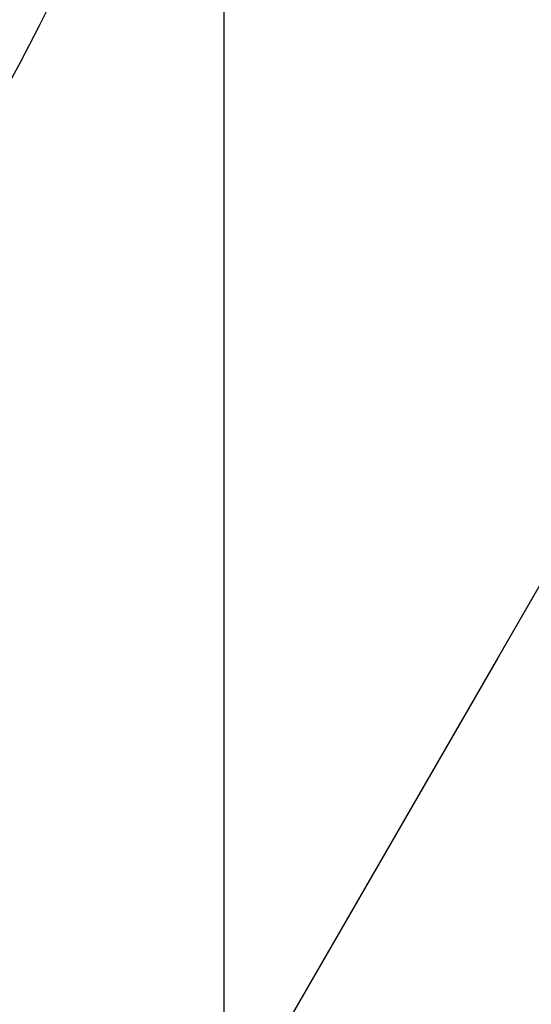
# Model space of a CAD drawing. Header units: millimetres. Extents: x -273 to 273, y -262 to 262.
# Tile 192 of 256: x 0.9641 to 1.054, y 3.1545 to 3.3272. Entities that reach past the tile are written whole.
import ezdxf

# ---------------------------------------------------------------- set-up
doc = ezdxf.new("R2010")
doc.units = ezdxf.units.MM
doc.header["$MEASUREMENT"] = 0
doc.layers.add('Default', color=7, linetype='Continuous', true_color=0x000000)

# ---------------------------------------------------------------- blocks, each defined once
blk = doc.blocks.new('Block 01')
at = {"layer": 'Default', "color": 9, "true_color": 0xbfbfbf, "extrusion": (0.8660254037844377, 0.5000000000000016, -5.279685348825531e-16)}
blk.add_arc((-78.44800649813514, 794.3495265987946, 0.9999999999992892), 80.70000000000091, 206.9628232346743, 345.6440204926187, dxfattribs=at)
at = {"layer": 'Default', "color": 9, "true_color": 0xbfbfbf, "extrusion": (0.8660254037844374, 0.500000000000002, 0)}
blk.add_arc((-78.44800649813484, 794.3495265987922, 0.9999999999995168), 80.70000000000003, 327.7092750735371, 345.6440204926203, dxfattribs=at)
at = {"layer": 'Default', "color": 9, "true_color": 0xbfbfbf, "extrusion": (0.8660251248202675, 0.5000004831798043, 4.920157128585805e-08)}
blk.add_arc((-78.44795629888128, 794.3495472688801, 0.699953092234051), 81.00005451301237, 206.4972365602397, 343.5820834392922, dxfattribs=at)
at = {"layer": 'Default', "color": 9, "true_color": 0xbfbfbf, "extrusion": (0.8660254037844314, 0.5000000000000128, 0)}
for centre, radius, start, end in [((-78.44800649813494, 794.3495265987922, -0.2865147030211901), 80.99999999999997, 204.7187670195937, 344.3612688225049), ((-78.4480064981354, 794.3495265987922), 78.99999999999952, 200.7020724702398, 348.550723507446)]:
    blk.add_arc(centre, radius, start, end, dxfattribs=at)
at = {"layer": 'Default', "color": 9, "true_color": 0xbfbfbf, "extrusion": (0.8660254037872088, 0.4999999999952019, 1.495327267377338e-12)}
blk.add_arc((-78.44800649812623, 794.3495265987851, -0.6999999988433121), 80.99999999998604, 205.9708691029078, 344.9246180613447, dxfattribs=at)
at = {"layer": 'Default', "color": 9, "true_color": 0xbfbfbf, "extrusion": (0.8660257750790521, 0.4999993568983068, -8.259251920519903e-08)}
blk.add_arc((-78.44796545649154, 794.3495442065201, -0.9999507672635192), 80.70004528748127, 206.5528344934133, 346.1401302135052, dxfattribs=at)
at = {"layer": 'Default', "color": 9, "true_color": 0xbfbfbf, "extrusion": (0.8660254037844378, 0.5000000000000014, -3.144865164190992e-16)}
blk.add_arc((-78.44800649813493, 794.3495265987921, -1.000000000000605), 79.29999999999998, 200.1706463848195, 348.5946197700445, dxfattribs=at)
at = {"layer": 'Default', "color": 9, "true_color": 0xbfbfbf, "extrusion": (0.866025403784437, 0.5000000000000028, 3.158154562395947e-16)}
blk.add_arc((-78.44800649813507, 794.3495265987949, -0.7000000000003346), 79.00000000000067, 200.2130654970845, 348.5507235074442, dxfattribs=at)
at = {"layer": 'Default', "color": 9, "true_color": 0xbfbfbf}
for points, knots in [([(0.9999999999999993, 0.9625595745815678, 779.189699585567), (0.9999999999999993, 1.280998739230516, 768.9222849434), (0.9999999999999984, 1.608226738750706, 758.6551502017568), (0.9999999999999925, 2.16290841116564, 741.7134129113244), (0.9999999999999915, 2.385163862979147, 735.0386403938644), (0.9999999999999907, 2.680020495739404, 726.3185048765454), (0.9999999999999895, 2.749496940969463, 724.2730361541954), (0.9999999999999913, 2.950221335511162, 718.3886082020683), (0.9999999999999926, 3.082223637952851, 714.5496747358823), (0.9999999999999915, 3.277304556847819, 708.9117359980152), (0.9999999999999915, 3.339734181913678, 707.1127082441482), (0.9999999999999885, 3.555340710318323, 700.9136911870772), (0.9999999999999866, 3.70928984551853, 696.5137288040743), (0.9999999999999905, 3.950457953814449, 689.6254209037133), (0.9999999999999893, 4.037597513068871, 687.1370725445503), (0.9999999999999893, 4.243346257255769, 681.2464907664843), (0.9999999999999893, 4.361796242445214, 677.8442516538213), (0.9999999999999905, 4.515059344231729, 673.3905213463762), (0.9999999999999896, 4.551104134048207, 672.3390726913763), (0.9999999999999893, 4.654748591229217, 669.3007794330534), (0.9999999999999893, 4.721901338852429, 667.3139195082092), (0.9999999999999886, 4.819302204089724, 664.3890582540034), (0.9999999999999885, 4.850315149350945, 663.4510824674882), (0.9999999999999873, 4.939106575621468, 660.7418510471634), (0.9999999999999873, 4.996199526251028, 658.9705727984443), (0.9999999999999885, 5.078196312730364, 656.3635239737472), (0.9999999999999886, 5.104171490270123, 655.5277872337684), (0.9999999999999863, 5.178117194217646, 653.1145003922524), (0.9999999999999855, 5.225159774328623, 651.5369216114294), (0.9999999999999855, 5.29177571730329, 649.2151569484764), (0.9999999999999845, 5.312728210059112, 648.4710108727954), (0.9999999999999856, 5.371892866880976, 646.3223061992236), (0.9999999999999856, 5.408934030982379, 644.9177149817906), (0.9999999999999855, 5.460257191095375, 642.8504632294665), (0.9999999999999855, 5.476222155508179, 642.1878448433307), (0.9999999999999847, 5.520726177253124, 640.2741157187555), (0.9999999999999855, 5.547853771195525, 639.0229716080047), (0.9999999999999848, 5.58403775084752, 637.1812211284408), (0.9999999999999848, 5.595070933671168, 636.5906540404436), (0.9999999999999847, 5.633113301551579, 634.4275768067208), (0.9999999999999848, 5.656253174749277, 632.854995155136), (0.9999999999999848, 5.683104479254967, 630.3453829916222), (0.9999999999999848, 5.690876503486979, 629.4083981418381), (0.9999999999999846, 5.704959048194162, 626.7757251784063), (0.9999999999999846, 5.705103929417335, 625.0799908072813), (0.9999999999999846, 5.686627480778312, 622.6148386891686), (0.9999999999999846, 5.678186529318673, 621.8453577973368), (0.9999999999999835, 5.64545024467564, 619.6685621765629), (0.9999999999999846, 5.613843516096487, 618.2613429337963), (0.9999999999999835, 5.547641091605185, 616.2076259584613), (0.9999999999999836, 5.523868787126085, 615.5607945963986), (0.9999999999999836, 5.446622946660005, 613.7124725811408), (0.9999999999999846, 5.385124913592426, 612.5113068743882), (0.9999999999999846, 5.275243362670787, 610.7489796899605), (0.9999999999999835, 5.237283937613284, 610.1871802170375), (0.9999999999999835, 5.118499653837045, 608.5617062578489), (0.9999999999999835, 5.029625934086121, 607.4986175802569), (0.9999999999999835, 4.881019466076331, 605.9291952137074), (0.9999999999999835, 4.83032082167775, 605.4220101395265), (0.9999999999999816, 4.673910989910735, 603.9353326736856), (0.9999999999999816, 4.560934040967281, 602.956608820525), (0.9999999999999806, 4.379236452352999, 601.5028346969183), (0.9999999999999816, 4.317553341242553, 601.0269018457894), (0.9999999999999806, 4.12857482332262, 599.6160337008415), (0.9999999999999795, 3.995433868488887, 598.6818870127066), (0.9999999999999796, 3.786684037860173, 597.287361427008), (0.9999999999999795, 3.716032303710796, 596.826235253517), (0.9999999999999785, 3.50066539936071, 595.4488499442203), (0.9999999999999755, 3.351765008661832, 594.5332490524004), (0.9999999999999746, 3.122282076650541, 593.1623081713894), (0.9999999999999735, 3.044892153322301, 592.7064300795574), (0.9999999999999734, 2.732205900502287, 590.8863798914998), (0.9999999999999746, 2.48970919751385, 589.5234549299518), (0.9999999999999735, 2.078471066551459, 587.25494673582), (0.9999999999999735, 1.91220008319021, 586.3489072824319), (0.9999999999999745, 1.410808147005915, 583.632654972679), (0.9999999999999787, 1.072868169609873, 581.822963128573), (0.9999999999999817, 0.5711502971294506, 579.1065381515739), (0.9999999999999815, 0.4046971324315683, 578.2002993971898), (0.9999999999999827, -0.09076097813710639, 575.4739079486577), (0.9999999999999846, -0.4145497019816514, 573.6527914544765), (0.9999999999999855, -0.8824460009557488, 570.9120456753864), (0.9999999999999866, -1.035911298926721, 569.9940308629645), (0.9999999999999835, -1.488219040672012, 567.219143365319), (0.9999999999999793, -1.775493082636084, 565.3603697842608), (0.9999999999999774, -2.18030329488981, 562.5551785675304), (0.9999999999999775, -2.311710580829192, 561.6107802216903), (0.9999999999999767, -2.6956154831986, 558.739862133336), (0.9999999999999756, -2.932182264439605, 556.8112103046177), (0.9999999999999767, -3.257130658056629, 553.8923683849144), (0.9999999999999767, -3.36147088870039, 552.9039599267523), (0.9999999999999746, -3.663546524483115, 549.8806416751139), (0.9999999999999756, -3.843391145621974, 547.8439591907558), (0.9999999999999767, -4.083989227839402, 544.7530731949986), (0.9999999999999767, -4.160288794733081, 543.7000679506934), (0.9999999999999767, -4.379039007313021, 540.4594946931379), (0.9999999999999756, -4.504346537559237, 538.2707934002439), (0.9999999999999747, -4.668144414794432, 534.9404097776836), (0.9999999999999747, -4.719466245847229, 533.7993364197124), (0.9999999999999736, -4.865625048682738, 530.2683522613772), (0.9999999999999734, -4.946798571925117, 527.8778965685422), (0.9999999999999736, -5.053184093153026, 524.2318923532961), (0.9999999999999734, -5.086627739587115, 522.9765634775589), (0.9999999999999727, -5.166318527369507, 519.7554249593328), (0.9999999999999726, -5.209125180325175, 517.7895314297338), (0.9999999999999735, -5.261845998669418, 515.1450833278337), (0.9999999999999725, -5.274934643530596, 514.4665890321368), (0.9999999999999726, -5.313790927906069, 512.3949672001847), (0.9999999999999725, -5.338397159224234, 511.0018180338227), (0.9999999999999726, -5.374120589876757, 508.8936473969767), (0.9999999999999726, -5.385971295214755, 508.1786381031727), (0.9999999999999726, -5.421515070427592, 505.9960504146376), (0.9999999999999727, -5.44455021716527, 504.5284613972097), (0.9999999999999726, -5.478716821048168, 502.3080902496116), (0.9999999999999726, -5.490179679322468, 501.5553131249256), (0.9999999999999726, -5.524920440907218, 499.2587152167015), (0.9999999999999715, -5.547960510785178, 497.7148908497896), (0.9999999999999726, -5.582803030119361, 495.3799789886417), (0.9999999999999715, -5.594605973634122, 494.5888914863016), (0.9999999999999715, -5.630680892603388, 492.1773672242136), (0.9999999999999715, -5.655055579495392, 490.5569319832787), (0.9999999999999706, -5.692442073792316, 488.1072702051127), (0.9999999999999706, -5.705190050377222, 487.2780396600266), (0.9999999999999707, -5.74436228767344, 484.7528019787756), (0.9999999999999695, -5.771155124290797, 483.0568005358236), (0.9999999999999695, -5.812589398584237, 480.4943105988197), (0.9999999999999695, -5.826764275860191, 479.6278145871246), (0.9999999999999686, -5.870422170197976, 476.9922073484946), (0.9999999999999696, -5.900470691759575, 475.2231054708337), (0.9999999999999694, -5.94709219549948, 472.5518411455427), (0.9999999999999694, -5.963052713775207, 471.6496680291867), (0.9999999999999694, -6.012209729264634, 468.9091680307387), (0.9999999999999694, -6.046105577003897, 467.0708536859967), (0.9999999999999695, -6.098688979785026, 464.2970022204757), (0.9999999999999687, -6.116670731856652, 463.3614517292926), (0.9999999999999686, -6.171965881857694, 460.5236705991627), (0.9999999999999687, -6.210054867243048, 458.6214550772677), (0.9999999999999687, -6.269009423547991, 455.7533387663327), (0.9999999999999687, -6.289124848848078, 454.7874225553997), (0.9999999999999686, -6.350823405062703, 451.8621084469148), (0.9999999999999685, -6.393205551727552, 449.9027274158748), (0.9999999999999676, -6.458574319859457, 446.9508051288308), (0.9999999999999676, -6.480812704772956, 445.9582472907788), (0.9999999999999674, -6.548807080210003, 442.9572863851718), (0.9999999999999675, -6.595336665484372, 440.9489008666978), (0.9999999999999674, -6.666795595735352, 437.9257695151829), (0.9999999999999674, -6.691023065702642, 436.9110070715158), (0.9999999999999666, -6.764833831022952, 433.8484250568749), (0.9999999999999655, -6.815119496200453, 431.8006224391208), (0.9999999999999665, -6.891976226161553, 428.7210187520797), (0.9999999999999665, -6.917935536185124, 427.689202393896), (0.9999999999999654, -7.023149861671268, 423.5381438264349), (0.9999999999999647, -7.103971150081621, 420.4189414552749), (0.9999999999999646, -7.241138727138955, 415.2075659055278), (0.9999999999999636, -7.296784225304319, 413.1153741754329), (0.9999999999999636, -7.437003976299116, 407.8807120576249), (0.9999999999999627, -7.522078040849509, 404.7382550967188), (0.9999999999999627, -7.635937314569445, 400.5500160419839), (0.9999999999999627, -7.664407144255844, 399.5042253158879), (0.9999999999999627, -7.749700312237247, 396.3732967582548), (0.9999999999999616, -7.806582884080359, 394.2881605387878), (0.9999999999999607, -7.891672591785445, 391.1648765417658), (0.9999999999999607, -7.919936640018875, 390.1267303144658), (0.9999999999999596, -8.004297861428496, 387.0239288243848), (0.9999999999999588, -8.060283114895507, 384.9592705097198), (0.9999999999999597, -8.14361918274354, 381.8691233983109), (0.9999999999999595, -8.171199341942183, 380.8436407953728), (0.9999999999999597, -8.253224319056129, 377.7832600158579), (0.9999999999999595, -8.307391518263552, 375.7483543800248), (0.9999999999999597, -8.387610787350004, 372.7048750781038), (0.9999999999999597, -8.414063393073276, 371.6963119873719), (0.9999999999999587, -8.492453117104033, 368.6903561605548), (0.9999999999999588, -8.54395021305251, 366.6929519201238), (0.9999999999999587, -8.619791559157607, 363.7073823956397), (0.9999999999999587, -8.644707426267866, 362.7192316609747), (0.9999999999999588, -8.718267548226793, 359.7774156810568), (0.9999999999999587, -8.766311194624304, 357.8237353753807), (0.9999999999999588, -8.836616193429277, 354.9050284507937), (0.9999999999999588, -8.859620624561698, 353.9400197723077), (0.9999999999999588, -8.927260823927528, 351.0697687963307), (0.9999999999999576, -8.971136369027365, 349.1645085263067), (0.9999999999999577, -9.034850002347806, 346.3193275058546), (0.9999999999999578, -9.055602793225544, 345.3794272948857), (0.9999999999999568, -9.116336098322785, 342.5858762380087), (0.9999999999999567, -9.155397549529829, 340.7322053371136), (0.9999999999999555, -9.21156898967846, 337.9649235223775), (0.9999999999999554, -9.229764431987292, 337.0513347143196), (0.9999999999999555, -9.282706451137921, 334.3373276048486), (0.9999999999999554, -9.31637641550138, 332.5368882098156), (0.9999999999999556, -9.364159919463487, 329.8495882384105), (0.9999999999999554, -9.379526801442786, 328.9627500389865), (0.9999999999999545, -9.423894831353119, 326.3288391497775), (0.9999999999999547, -9.451664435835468, 324.5817456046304), (0.9999999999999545, -9.490320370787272, 321.9742184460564), (0.9999999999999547, -9.502621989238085, 321.1138059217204), (0.9999999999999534, -9.53931983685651, 318.4428241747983), (0.9999999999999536, -9.562072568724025, 316.6322322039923), (0.9999999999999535, -9.59311716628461, 313.8735154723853), (0.9999999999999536, -9.60313404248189, 312.9254102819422), (0.9999999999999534, -9.630812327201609, 310.1118496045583), (0.9999999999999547, -9.646493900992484, 308.2463744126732), (0.9999999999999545, -9.665478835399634, 305.4627481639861), (0.9999999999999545, -9.671023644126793, 304.5446125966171), (0.9999999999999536, -9.689922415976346, 300.9248933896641), (0.9999999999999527, -9.697519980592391, 298.223278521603), (0.9999999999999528, -9.697964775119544, 293.7590302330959), (0.9999999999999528, -9.695019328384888, 291.9963982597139), (0.9999999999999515, -9.679547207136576, 287.6344381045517), (0.9999999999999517, -9.663126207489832, 285.0351232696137), (0.9999999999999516, -9.631127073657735, 281.5788330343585), (0.9999999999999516, -9.62236325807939, 280.7217952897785), (0.9999999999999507, -9.593669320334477, 278.1613667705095), (0.9999999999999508, -9.571257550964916, 276.4580037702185), (0.9999999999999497, -9.532633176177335, 273.9073598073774), (0.9999999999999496, -9.518965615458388, 273.0600403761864), (0.9999999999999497, -9.461142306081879, 269.6828585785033), (0.9999999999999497, -9.410324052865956, 267.1531103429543), (0.9999999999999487, -9.274660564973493, 261.2689274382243), (0.9999999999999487, -9.184113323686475, 257.9146251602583), (0.9999999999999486, -9.080691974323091, 254.5607204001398)], [-52.550842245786, -52.550842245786, -52.550842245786, -52.550842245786, -49.46913893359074, -49.46913893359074, -47.4655976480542, -47.4655976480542, -46.85160315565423, -46.85160315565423, -45.69924249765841, -45.69924249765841, -45.15920929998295, -45.15920929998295, -43.83841285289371, -43.83841285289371, -43.09145074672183, -43.09145074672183, -42.07016064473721, -42.07016064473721, -41.75454075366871, -41.75454075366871, -41.15814246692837, -41.15814246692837, -40.87659596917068, -40.87659596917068, -40.34493663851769, -40.34493663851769, -40.0940945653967, -40.0940945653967, -39.62061078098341, -39.62061078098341, -39.39727851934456, -39.39727851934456, -38.97575503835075, -38.97575503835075, -38.7769118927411, -38.7769118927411, -38.40148105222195, -38.40148105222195, -38.22428011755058, -38.22428011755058, -37.75245740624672, -37.75245740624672, -37.47135337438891, -37.47135337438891, -36.96264374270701, -36.96264374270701, -36.73178726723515, -36.73178726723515, -36.30953076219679, -36.30953076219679, -36.11535254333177, -36.11535254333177, -35.75454985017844, -35.75454985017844, -35.58562806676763, -35.58562806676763, -35.26560732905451, -35.26560732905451, -35.11269552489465, -35.11269552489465, -34.81714271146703, -34.81714271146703, -34.67317006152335, -34.67317006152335, -34.3901024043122, -34.3901024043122, -34.25015097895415, -34.25015097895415, -33.97186621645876, -33.97186621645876, -33.83314642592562, -33.83314642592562, -33.41785203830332, -33.41785203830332, -33.14150159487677, -33.14150159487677, -32.58920977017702, -32.58920977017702, -32.31279060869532, -32.31279060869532, -31.75789578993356, -31.75789578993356, -31.47867158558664, -31.47867158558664, -30.91444265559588, -30.91444265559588, -30.62839736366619, -30.62839736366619, -30.04550089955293, -30.04550089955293, -29.74733536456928, -29.74733536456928, -29.13398988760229, -29.13398988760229, -28.81726423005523, -28.81726423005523, -28.15960618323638, -28.15960618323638, -27.81694073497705, -27.81694073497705, -27.09940437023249, -27.09940437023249, -26.72267315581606, -26.72267315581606, -26.1327670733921, -26.1327670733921, -25.92918096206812, -25.92918096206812, -25.51117119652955, -25.51117119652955, -25.29663895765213, -25.29663895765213, -24.85630806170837, -24.85630806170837, -24.63044874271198, -24.63044874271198, -24.16724985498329, -24.16724985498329, -23.9298971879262, -23.9298971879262, -23.44371162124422, -23.44371162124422, -23.1949130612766, -23.1949130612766, -22.68604916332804, -22.68604916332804, -22.42606558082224, -22.42606558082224, -21.89525851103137, -21.89525851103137, -21.62456422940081, -21.62456422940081, -21.07297624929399, -21.07297624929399, -20.7922592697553, -20.7922592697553, -20.22148029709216, -20.22148029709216, -19.93164261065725, -19.93164261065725, -19.3436908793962, -19.3436908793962, -19.04584880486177, -19.04584880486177, -18.44317153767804, -18.44317153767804, -18.13865605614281, -18.13865605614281, -17.52413012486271, -17.52413012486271, -17.21448726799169, -17.21448726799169, -16.2784125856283, -16.2784125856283, -15.6505331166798, -15.6505331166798, -14.70745062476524, -14.70745062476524, -14.39359716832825, -14.39359716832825, -13.76782357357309, -13.76782357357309, -13.45626429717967, -13.45626429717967, -12.83663912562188, -12.83663912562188, -12.52888309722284, -12.52888309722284, -11.91819516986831, -11.91819516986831, -11.61552218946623, -11.61552218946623, -11.01610182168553, -11.01610182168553, -10.71956238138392, -10.71956238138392, -10.13328115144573, -10.13328115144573, -9.843696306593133, -9.843696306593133, -9.27196677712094, -9.27196677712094, -8.989928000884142, -8.989928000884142, -8.433703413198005, -8.433703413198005, -8.159572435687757, -8.159572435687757, -7.619346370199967, -7.619346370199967, -7.353254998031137, -7.353254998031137, -6.829060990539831, -6.829060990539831, -6.570910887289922, -6.570910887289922, -6.027690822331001, -6.027690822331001, -5.743243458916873, -5.743243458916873, -5.18358175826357, -5.18358175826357, -4.908136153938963, -4.908136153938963, -4.097651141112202, -4.097651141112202, -3.568861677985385, -3.568861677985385, -2.789054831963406, -2.789054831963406, -2.531930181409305, -2.531930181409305, -2.020878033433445, -2.020878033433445, -1.766649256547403, -1.766649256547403, -1.007574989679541, -1.007574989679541, -0.000925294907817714, -0.000925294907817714, -0.000925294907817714, -0.000925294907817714]), ([(0.9999999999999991, -0.2052013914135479, 771.7291281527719), (0.9999999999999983, 0.03975907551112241, 763.9344681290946), (0.9999999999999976, 0.2898410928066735, 756.1399690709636), (0.9999999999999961, 0.7635466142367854, 741.6708128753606), (0.9999999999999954, 0.9858062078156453, 734.9961111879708), (0.9999999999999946, 1.280655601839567, 726.2760610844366), (0.9999999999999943, 1.350131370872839, 724.2306072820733), (0.9999999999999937, 1.550852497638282, 718.3462274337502), (0.9999999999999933, 1.682852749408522, 714.5073271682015), (0.9999999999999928, 1.877930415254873, 708.8694455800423), (0.9999999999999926, 1.940358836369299, 707.070441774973), (0.9999999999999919, 2.1559601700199, 700.871538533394), (0.9999999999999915, 2.309905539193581, 696.4716660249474), (0.9999999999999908, 2.551066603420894, 689.5835586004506), (0.9999999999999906, 2.638202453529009, 687.0953208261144), (0.9999999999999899, 2.843937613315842, 681.2051568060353), (0.9999999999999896, 2.962378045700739, 677.8032248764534), (0.9999999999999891, 3.115628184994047, 673.3499515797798), (0.999999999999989, 3.151668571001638, 672.2986527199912), (0.9999999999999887, 3.255297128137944, 669.2608965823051), (0.9999999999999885, 3.32243878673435, 667.2744239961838), (0.9999999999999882, 3.419822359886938, 664.3501933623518), (0.9999999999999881, 3.450828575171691, 663.4124608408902), (0.9999999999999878, 3.539596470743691, 660.704074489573), (0.9999999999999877, 3.596673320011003, 658.9333980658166), (0.9999999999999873, 3.678645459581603, 656.3273161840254), (0.9999999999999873, 3.704611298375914, 655.4919445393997), (0.999999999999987, 3.778525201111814, 653.0798993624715), (0.9999999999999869, 3.825546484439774, 651.503197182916), (0.9999999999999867, 3.892130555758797, 649.1828278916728), (0.9999999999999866, 3.913071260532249, 648.4392005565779), (0.9999999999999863, 3.972196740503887, 646.2922325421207), (0.9999999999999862, 4.009212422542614, 644.8888592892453), (0.999999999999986, 4.060498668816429, 642.8235324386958), (0.9999999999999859, 4.076450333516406, 642.161620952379), (0.9999999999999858, 4.120911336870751, 640.2502285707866), (0.9999999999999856, 4.14801225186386, 639.0007143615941), (0.9999999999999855, 4.184159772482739, 637.1615244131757), (0.9999999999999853, 4.19518031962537, 636.57188790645), (0.9999999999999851, 4.233168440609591, 634.4129167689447), (0.999999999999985, 4.256278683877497, 632.8435107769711), (0.9999999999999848, 4.283098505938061, 630.3395495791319), (0.9999999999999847, 4.290862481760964, 629.4050399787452), (0.9999999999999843, 4.3049359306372, 626.7807965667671), (0.9999999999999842, 4.305114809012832, 625.0910165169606), (0.999999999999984, 4.286757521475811, 622.6353096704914), (0.9999999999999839, 4.278371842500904, 621.8693201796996), (0.9999999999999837, 4.245857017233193, 619.7039926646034), (0.9999999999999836, 4.21447517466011, 618.3047490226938), (0.9999999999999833, 4.148732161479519, 616.2634379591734), (0.9999999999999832, 4.12514340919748, 615.6210389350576), (0.9999999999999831, 4.048541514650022, 613.7866823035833), (0.999999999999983, 3.987582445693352, 612.5950460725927), (0.9999999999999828, 3.878670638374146, 610.8472161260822), (0.9999999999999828, 3.841069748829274, 610.2903893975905), (0.9999999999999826, 3.723445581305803, 608.6798807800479), (0.9999999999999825, 3.635454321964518, 607.6267784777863), (0.9999999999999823, 3.488318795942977, 606.0721949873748), (0.9999999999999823, 3.438128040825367, 605.569870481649), (0.9999999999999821, 3.283251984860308, 604.0971539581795), (0.999999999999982, 3.171363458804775, 603.1275236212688), (0.9999999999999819, 2.991376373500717, 601.6869588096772), (0.9999999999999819, 2.930246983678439, 601.2151505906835), (0.9999999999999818, 2.742844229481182, 599.8156275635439), (0.9999999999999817, 2.610761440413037, 598.8886963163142), (0.9999999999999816, 2.403598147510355, 597.5044463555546), (0.9999999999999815, 2.333431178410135, 597.0463870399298), (0.9999999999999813, 2.119379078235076, 595.6771341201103), (0.9999999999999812, 1.971324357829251, 594.7665961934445), (0.9999999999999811, 1.743064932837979, 593.402754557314), (0.9999999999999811, 1.666031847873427, 592.9489163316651), (0.999999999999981, 1.354493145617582, 591.1353137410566), (0.9999999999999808, 1.112800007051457, 589.7767941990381), (0.9999999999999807, 0.7026845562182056, 587.5143018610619), (0.9999999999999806, 0.5367179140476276, 586.6098754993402), (0.9999999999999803, 0.035694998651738, 583.8955381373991), (0.9999999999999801, -0.3021880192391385, 582.0861495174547), (0.9999999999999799, -0.8040808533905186, 579.3688656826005), (0.9999999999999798, -0.9707572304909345, 578.4614631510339), (0.9999999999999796, -1.467305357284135, 575.7292890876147), (0.9999999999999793, -1.791945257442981, 573.9035507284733), (0.9999999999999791, -2.261264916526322, 571.1548994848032), (0.999999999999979, -2.415306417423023, 570.2336020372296), (0.9999999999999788, -2.869558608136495, 567.4473514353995), (0.9999999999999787, -3.158147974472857, 565.5804883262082), (0.9999999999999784, -3.564914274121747, 562.762602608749), (0.9999999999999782, -3.697004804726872, 561.8136061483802), (0.999999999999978, -4.082972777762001, 558.9282844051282), (0.9999999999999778, -4.320842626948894, 556.9898160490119), (0.9999999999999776, -4.647599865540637, 554.0561529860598), (0.9999999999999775, -4.752521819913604, 553.0627493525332), (0.9999999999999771, -5.056228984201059, 550.0247599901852), (0.999999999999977, -5.237049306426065, 547.9783932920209), (0.9999999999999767, -5.478921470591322, 544.8733274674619), (0.9999999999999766, -5.555603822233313, 543.8158340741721), (0.9999999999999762, -5.775360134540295, 540.5628881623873), (0.999999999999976, -5.90123965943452, 538.3662981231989), (0.9999999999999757, -6.065739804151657, 535.024765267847), (0.9999999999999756, -6.117259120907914, 533.8804352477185), (0.9999999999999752, -6.263903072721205, 530.3412794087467), (0.999999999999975, -6.345337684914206, 527.9459071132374), (0.9999999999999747, -6.452022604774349, 524.2933648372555), (0.9999999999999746, -6.48554370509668, 523.036415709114), (0.9999999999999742, -6.565390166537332, 519.8121244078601), (0.999999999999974, -6.608270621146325, 517.8446980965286), (0.9999999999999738, -6.661070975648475, 515.1984166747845), (0.9999999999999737, -6.674175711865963, 514.5196220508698), (0.9999999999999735, -6.713072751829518, 512.4473730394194), (0.9999999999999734, -6.737701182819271, 511.0538969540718), (0.9999999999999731, -6.773451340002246, 508.9453584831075), (0.9999999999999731, -6.785308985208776, 508.2303083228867), (0.9999999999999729, -6.820868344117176, 506.0478120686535), (0.9999999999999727, -6.843910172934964, 504.5803553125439), (0.9999999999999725, -6.878081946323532, 502.3602769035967), (0.9999999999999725, -6.889545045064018, 501.6076602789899), (0.9999999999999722, -6.924282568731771, 499.3117057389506), (0.999999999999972, -6.947317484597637, 497.7683642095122), (0.9999999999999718, -6.98214837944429, 495.4342466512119), (0.9999999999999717, -6.993946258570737, 494.6434706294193), (0.9999999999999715, -7.030002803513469, 492.2329982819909), (0.9999999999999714, -7.054362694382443, 490.6133034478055), (0.9999999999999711, -7.091723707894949, 488.1648017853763), (0.999999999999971, -7.104462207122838, 487.3359909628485), (0.9999999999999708, -7.143603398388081, 484.8120925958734), (0.9999999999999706, -7.170373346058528, 483.1170107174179), (0.9999999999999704, -7.211770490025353, 480.5559323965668), (0.9999999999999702, -7.225932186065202, 479.689928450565), (0.99999999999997, -7.269548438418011, 477.05584621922), (0.9999999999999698, -7.299567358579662, 475.2877772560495), (0.9999999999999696, -7.346142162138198, 472.6180800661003), (0.9999999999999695, -7.362086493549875, 471.7164411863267), (0.9999999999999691, -7.411193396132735, 468.9775661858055), (0.999999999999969, -7.445054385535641, 467.1403425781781), (0.9999999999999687, -7.497583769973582, 464.3681326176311), (0.9999999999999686, -7.515547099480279, 463.4331329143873), (0.9999999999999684, -7.570786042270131, 460.5970035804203), (0.9999999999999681, -7.608836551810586, 458.6958890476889), (0.9999999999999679, -7.667732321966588, 455.8294188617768), (0.9999999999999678, -7.687827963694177, 454.8640478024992), (0.9999999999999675, -7.749466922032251, 451.9403483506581), (0.9999999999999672, -7.791808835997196, 449.9820368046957), (0.999999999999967, -7.8571169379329, 447.0317037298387), (0.9999999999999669, -7.879335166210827, 446.039665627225), (0.9999999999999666, -7.947269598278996, 443.040224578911), (0.9999999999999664, -7.993759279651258, 441.0328391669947), (0.9999999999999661, -8.065158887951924, 438.0111839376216), (0.999999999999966, -8.089366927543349, 436.996897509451), (0.9999999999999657, -8.16312078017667, 433.935686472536), (0.9999999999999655, -8.213369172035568, 431.8887788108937), (0.9999999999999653, -8.29017147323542, 428.8104846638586), (0.9999999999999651, -8.316113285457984, 427.779082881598), (0.9999999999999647, -8.421262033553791, 423.6295282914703), (0.9999999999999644, -8.502036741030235, 420.5114153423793), (0.9999999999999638, -8.639134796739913, 415.301706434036), (0.9999999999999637, -8.694756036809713, 413.2100918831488), (0.9999999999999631, -8.834924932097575, 407.9766352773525), (0.9999999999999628, -8.919974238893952, 404.8348066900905), (0.9999999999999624, -9.033806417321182, 400.6473439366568), (0.9999999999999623, -9.062271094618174, 399.6017010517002), (0.999999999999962, -9.147552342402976, 396.4711265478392), (0.9999999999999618, -9.204429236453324, 394.3861965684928), (0.9999999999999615, -9.289513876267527, 391.2631780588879), (0.9999999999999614, -9.31777740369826, 390.2250910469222), (0.999999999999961, -9.402140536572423, 387.1223808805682), (0.9999999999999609, -9.458129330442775, 385.0577547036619), (0.9999999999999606, -9.541474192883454, 381.9676132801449), (0.9999999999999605, -9.569058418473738, 380.9421041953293), (0.9999999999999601, -9.651098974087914, 377.8815598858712), (0.9999999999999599, -9.705278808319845, 375.8465172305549), (0.9999999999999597, -9.785520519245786, 372.8027908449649), (0.9999999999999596, -9.811981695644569, 371.7941176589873), (0.9999999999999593, -9.890400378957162, 368.7877490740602), (0.999999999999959, -9.941918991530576, 366.7900421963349), (0.9999999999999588, -10.0177960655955, 363.8039778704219), (0.9999999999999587, -10.04272487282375, 362.8156349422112), (0.9999999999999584, -10.11632688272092, 359.8731611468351), (0.9999999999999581, -10.16440059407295, 357.9190152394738), (0.9999999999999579, -10.23475404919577, 354.9995696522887), (0.9999999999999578, -10.25777558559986, 354.034287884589), (0.9999999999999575, -10.32546992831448, 351.163137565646), (0.9999999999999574, -10.36938359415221, 349.2572510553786), (0.999999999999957, -10.433157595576, 346.4110910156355), (0.9999999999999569, -10.45393136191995, 345.4708380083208), (0.9999999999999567, -10.51473010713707, 342.6761499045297), (0.9999999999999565, -10.55383703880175, 340.8216947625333), (0.9999999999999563, -10.61007961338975, 338.0531977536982), (0.9999999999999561, -10.62829949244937, 337.1391779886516), (0.9999999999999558, -10.68131693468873, 334.4238014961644), (0.9999999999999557, -10.71503879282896, 332.6224236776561), (0.9999999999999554, -10.762902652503, 329.9336785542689), (0.9999999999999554, -10.7782968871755, 329.0463336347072), (0.999999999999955, -10.8227485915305, 326.410829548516), (0.9999999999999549, -10.85057526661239, 324.6626495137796), (0.9999999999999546, -10.88931877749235, 322.0534572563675), (0.9999999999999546, -10.90164996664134, 321.1924661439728), (0.9999999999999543, -10.93844127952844, 318.5196234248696), (0.9999999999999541, -10.96125860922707, 316.7077490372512), (0.9999999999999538, -10.99240361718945, 313.9470411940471), (0.9999999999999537, -11.00245550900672, 312.9982273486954), (0.9999999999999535, -11.03023938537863, 310.1824642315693), (0.9999999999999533, -11.04599193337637, 308.3154951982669), (0.9999999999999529, -11.0650839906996, 305.5295941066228), (0.9999999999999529, -11.07066441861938, 304.6106776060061), (0.9999999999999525, -11.08970462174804, 300.9877286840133), (0.9999999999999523, -11.09740779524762, 298.2836648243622), (0.9999999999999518, -11.09802542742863, 293.8152786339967), (0.9999999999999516, -11.09514746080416, 292.0509579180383), (0.9999999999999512, -11.07983907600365, 287.6847548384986), (0.9999999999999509, -11.06351255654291, 285.0828856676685), (0.9999999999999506, -11.03163321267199, 281.6231920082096), (0.9999999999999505, -11.02289856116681, 280.7653054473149), (0.9999999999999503, -10.99429016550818, 278.2023441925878), (0.99999999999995, -10.97193319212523, 276.4972971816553), (0.9999999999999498, -10.9333871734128, 273.9441370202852), (0.9999999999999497, -10.91974508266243, 273.0959854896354), (0.9999999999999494, -10.86202136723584, 269.7155293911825), (0.9999999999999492, -10.81127225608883, 267.1833387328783), (0.9999999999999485, -10.67568597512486, 261.2905291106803), (0.9999999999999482, -10.58511832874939, 257.9300429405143), (0.9999999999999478, -10.48135596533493, 254.5607203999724)], [0.742078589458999, 0.742078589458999, 0.742078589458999, 0.742078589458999, 3.081672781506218, 3.081672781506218, 5.085228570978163, 5.085228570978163, 5.699229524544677, 5.699229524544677, 6.851600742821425, 6.851600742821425, 7.391636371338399, 7.391636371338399, 8.712429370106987, 8.712429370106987, 9.459371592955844, 9.459371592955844, 10.48058769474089, 10.48058769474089, 10.79616825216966, 10.79616825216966, 11.39246091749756, 11.39246091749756, 11.6739394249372, 11.6739394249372, 12.20542761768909, 12.20542761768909, 12.45616459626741, 12.45616459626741, 12.92939376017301, 12.92939376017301, 13.15257433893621, 13.15257433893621, 13.57373986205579, 13.57373986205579, 13.77237444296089, 13.77237444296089, 14.14732293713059, 14.14732293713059, 14.32424782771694, 14.32424782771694, 14.79512620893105, 14.79512620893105, 15.07549266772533, 15.07549266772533, 15.5824250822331, 15.5824250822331, 15.81223812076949, 15.81223812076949, 16.2321086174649, 16.2321086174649, 16.42495946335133, 16.42495946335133, 16.78290532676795, 16.78290532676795, 16.95033443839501, 16.95033443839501, 17.2673534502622, 17.2673534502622, 17.41880188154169, 17.41880188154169, 17.71161253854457, 17.71161253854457, 17.85433926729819, 17.85433926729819, 18.13522422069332, 18.13522422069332, 18.27424665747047, 18.27424665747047, 18.55099645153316, 18.55099645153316, 18.68909745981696, 18.68909745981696, 19.10305581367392, 19.10305581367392, 19.37891870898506, 19.37891870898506, 19.93112780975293, 19.93112780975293, 20.20790738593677, 20.20790738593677, 20.76422196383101, 20.76422196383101, 21.04445097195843, 21.04445097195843, 21.61114858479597, 21.61114858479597, 21.89859350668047, 21.89859350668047, 22.48447090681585, 22.48447090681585, 22.78415035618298, 22.78415035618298, 23.40042640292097, 23.40042640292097, 23.71850893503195, 23.71850893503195, 24.37855119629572, 24.37855119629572, 24.72220143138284, 24.72220143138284, 25.44122734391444, 25.44122734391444, 25.81845179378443, 25.81845179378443, 26.40882859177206, 26.40882859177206, 26.61250850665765, 26.61250850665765, 27.03062390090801, 27.03062390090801, 27.24517225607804, 27.24517225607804, 27.6854713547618, 27.6854713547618, 27.91128655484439, 27.91128655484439, 28.37434883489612, 28.37434883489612, 28.61161227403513, 28.61161227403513, 29.09758433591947, 29.09758433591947, 29.34626138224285, 29.34626138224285, 29.85485839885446, 29.85485839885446, 30.11469894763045, 30.11469894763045, 30.64520548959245, 30.64520548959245, 30.91574426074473, 30.91574426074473, 31.46701470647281, 31.46701470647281, 31.74757137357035, 31.74757137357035, 32.31803005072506, 32.31803005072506, 32.60770926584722, 32.60770926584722, 33.19535043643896, 33.19535043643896, 33.49304179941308, 33.49304179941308, 34.09542957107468, 34.09542957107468, 34.39980757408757, 34.39980757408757, 35.01407576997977, 35.01407576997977, 35.32359967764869, 35.32359967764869, 36.2593639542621, 36.2593639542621, 36.88708132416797, 36.88708132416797, 37.82999197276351, 37.82999197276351, 38.14380664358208, 38.14380664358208, 38.76952949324, 38.76952949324, 39.08107655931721, 39.08107655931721, 39.70070316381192, 39.70070316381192, 40.00847265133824, 40.00847265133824, 40.61921265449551, 40.61921265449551, 40.92192411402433, 40.92192411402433, 41.52144609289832, 41.52144609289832, 41.81804855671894, 41.81804855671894, 42.40448009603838, 42.40448009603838, 42.69415212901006, 42.69415212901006, 43.26607993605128, 43.26607993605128, 43.54822969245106, 43.54822969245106, 44.10469970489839, 44.10469970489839, 44.37896497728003, 44.37896497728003, 44.9194824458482, 44.9194824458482, 45.18573069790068, 45.18573069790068, 45.71026023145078, 45.71026023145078, 45.96858862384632, 45.96858862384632, 46.5122033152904, 46.5122033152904, 46.7968684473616, 46.7968684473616, 47.3569884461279, 47.3569884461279, 47.63267330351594, 47.63267330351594, 48.44390755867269, 48.44390755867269, 48.9732130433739, 48.9732130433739, 49.75379990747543, 49.75379990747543, 50.01118368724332, 50.01118368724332, 50.52274989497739, 50.52274989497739, 50.77723268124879, 50.77723268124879, 51.53705264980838, 51.53705264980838, 52.5455749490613, 52.5455749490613, 52.5455749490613, 52.5455749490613])]:
    blk.add_open_spline(points, degree=3, knots=knots, dxfattribs=at)
blk.add_open_spline([(0.6999999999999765, -3.161769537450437, 551.8851726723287), (0.7785398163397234, -3.161769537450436, 551.8851726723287), (0.9347173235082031, -3.226728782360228, 551.8916630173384), (1.000000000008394, -3.382132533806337, 551.9071900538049), (0.9999999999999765, -3.460283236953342, 551.9149984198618)], degree=3, dxfattribs=at)

msp = doc.modelspace()

# ---------------------------------------------------------------- linework, layer by layer
at = {"layer": 'Default', "color": 9, "true_color": 0xbfbfbf}
for centre, radius in [((2.48689957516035e-13, 4.67546815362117e-14, -579.6680000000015), 16), ((1.76744971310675e-13, 1.17676755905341e-15, -67.067876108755), 3.5), ((1.502247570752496e-14, 1.572370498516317e-15, -65.41749310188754), 3.5)]:
    msp.add_circle(centre, radius, dxfattribs=at)
for centre, radius, start, end in [((-1.395194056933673e-13, 8.22590239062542e-15), 100.8499999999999, 0.002522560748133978, 180), ((-1.324139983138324e-13, 1.730501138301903e-14, -43.99999999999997), 100.8499999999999, 0.002522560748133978, 180), ((-3.8628076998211e-14, 1.277357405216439e-14, -22), 100.85, 0.002522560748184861, 270), ((3.505158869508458e-14, 1.727075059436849e-14, -44), 100.0500000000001, 0.002522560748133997, 180.0000000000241), ((3.320097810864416e-14, 8.206820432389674e-15), 100.0500000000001, 0.002522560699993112, 180), ((-3.8628076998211e-14, 1.277357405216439e-14, -22), 100.05, 0.00252256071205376, 270), ((2.486899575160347e-13, 4.820173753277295e-14, -579.1680000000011), 15.99999999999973, 269.9999999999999, 89.99999999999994), ((2.48689957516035e-13, 4.464902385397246e-14, -580.168000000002), 16, 270, 89.99999999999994), ((2.486899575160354e-13, 7.48470901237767e-14, -578.6680000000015), 15.49999999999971, 269.9999999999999, 89.9999999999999), ((2.486899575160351e-13, 2.749419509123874e-14, -591.6680000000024), 7.5, 14.96623824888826, 165.0337617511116), ((2.486899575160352e-13, 9.565976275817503e-15, -603.1680000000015), 7.499999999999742, 269.9999999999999, 89.99999999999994), ((2.486899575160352e-13, 4.598129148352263e-14, -580.1680000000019), 7.500000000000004, 270, 89.99999999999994), ((2.48689957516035e-13, 7.789619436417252e-15, -603.668000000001), 6.999999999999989, 269.9999999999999, 89.9999999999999), ((2.486899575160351e-13, 2.428411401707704e-14, -593.6680000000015), 4.4585, 17.25956172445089, 162.7404382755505), ((2.48689957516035e-13, 7.345530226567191e-15, -603.6680000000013), 4.458500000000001, 270, 89.99999999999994), ((2.486344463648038e-13, 1.275439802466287e-14, -583.6680000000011), 4.45849999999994, 277.9224263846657, 89.9999999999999), ((2.448644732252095e-14, 7.79312288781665e-15, -62.8678761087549), 4.449999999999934, 59.47667614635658, 239.4766761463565), ((2.185933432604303e-14, -9.758911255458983e-15, -59.66787610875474), 4.450000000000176, 59.47667614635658, 239.4766761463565), ((2.410389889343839e-14, 7.796626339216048e-15, -62.8678761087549), 4.449999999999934, 239.4766761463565, 59.47667614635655), ((2.080400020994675e-14, -9.18803421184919e-15, -59.66787610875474), 4.450000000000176, 239.4766761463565, 59.47667614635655), ((1.76525766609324e-13, 1.571503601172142e-15, -66.16787610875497), 3.5, 0.1740811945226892, 180.1740811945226), ((1.753766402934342e-13, 8.090921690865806e-16, -67.96787610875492), 3.499999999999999, 2.220794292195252, 178.1273680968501), ((3.33066907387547e-15, 2.23850431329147e-15, -66.16787610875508), 3.500000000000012, 0, 89.9999999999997), ((1.376676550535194e-14, 2.016459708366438e-15, -64.66711009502), 3.500000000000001, 0, 89.9999999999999)]:
    msp.add_arc(centre, radius, start, end, dxfattribs=at)
for points, weights, knots in [([(-112.052876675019, 3.686125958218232e-13, -41.67126407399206), (-112.052876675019, -112.052876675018, -41.67126407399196), (-3.551012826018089e-13, -112.052876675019, -41.67126407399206), (112.052876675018, -112.052876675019, -41.67126407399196), (112.052876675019, -3.848246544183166e-13, -41.67126407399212), (112.052876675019, 112.0528766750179, -41.671264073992), (3.859245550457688e-13, 112.052876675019, -41.67126407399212)], [1, 0.7071067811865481, 1, 0.7071067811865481, 1, 0.7071067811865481, 1], [-528.0367412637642, -528.0367412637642, -528.0367412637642, -352.0244941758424, -352.0244941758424, -176.0122470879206, -176.0122470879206, 0, 0, 0]), ([(3.733584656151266e-13, 108.255644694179, -41.67126407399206), (108.255644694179, 108.255644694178, -41.67126407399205), (108.255644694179, -3.295794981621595e-13, -41.67126407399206), (108.255644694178, -108.255644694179, -41.67126407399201), (-3.424886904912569e-13, -108.255644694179, -41.67126407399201), (-108.255644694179, -108.255644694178, -41.67126407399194), (-108.255644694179, 3.561743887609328e-13, -41.67126407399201)], [1, 0.7071067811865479, 1, 0.7071067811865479, 1, 0.7071067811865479, 1], [0, 0, 0, 170.0475690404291, 170.0475690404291, 340.0951380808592, 340.0951380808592, 510.1427071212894, 510.1427071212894, 510.1427071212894]), ([(2.109977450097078e-13, 58.94401797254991, -59.09351528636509), (58.94401797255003, 58.94401797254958, -59.09351528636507), (58.94401797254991, -1.942115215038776e-13, -59.09351528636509), (58.94401797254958, -58.94401797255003, -59.09351528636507), (-1.805700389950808e-13, -58.94401797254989, -59.09351528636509), (-58.94401797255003, -58.94401797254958, -59.09351528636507), (-58.9440179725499, 1.973562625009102e-13, -59.09351528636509), (-58.94401797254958, 58.94401797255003, -59.09351528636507), (2.109977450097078e-13, 58.94401797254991, -59.09351528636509)], [0.9909948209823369, 0.7007391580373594, 0.9909948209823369, 0.7007391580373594, 0.9909948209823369, 0.7007391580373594, 0.9909948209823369, 0.7007391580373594, 0.9909948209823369], [0, 0, 0, 224.1057533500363, 224.1057533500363, 448.211506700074, 448.211506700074, 672.3172600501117, 672.3172600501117, 896.423013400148, 896.423013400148, 896.423013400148]), ([(2.044550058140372e-13, 56.93896143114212, -58.00311703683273), (56.93896143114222, 56.93896143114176, -58.00311703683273), (56.93896143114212, -1.875516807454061e-13, -58.00311703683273), (56.93896143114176, -56.9389614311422, -58.00311703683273), (-1.737930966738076e-13, -56.9389614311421, -58.00311703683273), (-56.93896143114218, -56.93896143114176, -58.00311703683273), (-56.93896143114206, 1.906964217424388e-13, -58.00311703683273), (-56.93896143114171, 56.93896143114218, -58.00311703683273), (2.044550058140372e-13, 56.93896143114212, -58.00311703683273)], [0.9915545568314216, 0.70113495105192, 0.9915545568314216, 0.70113495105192, 0.9915545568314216, 0.70113495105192, 0.9915545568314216, 0.70113495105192, 0.9915545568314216], [0, 0, 0, 216.5112893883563, 216.5112893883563, 433.0225787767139, 433.0225787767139, 649.5338681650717, 649.5338681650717, 866.045157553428, 866.045157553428, 866.045157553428])]:
    msp.add_rational_spline(points, weights, degree=2, knots=knots, dxfattribs=at)
msp.add_open_spline([(2.700062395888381e-13, 7.615262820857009e-14, -794.7135367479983), (43.37750000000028, 25.04401130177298, -775.8033956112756), (86.7550000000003, 50.08802260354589, -756.8932544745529)], degree=2, dxfattribs=at)

# ---------------------------------------------------------------- block references
at = {"layer": 'Default', "color": 9, "true_color": 0xbfbfbf, "extrusion": (0, 0, -1), "rotation": 180}
msp.add_blockref('Block 01', (0, 8.233708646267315e-15, -200), dxfattribs=at)

doc.saveas('drawing.dxf')
